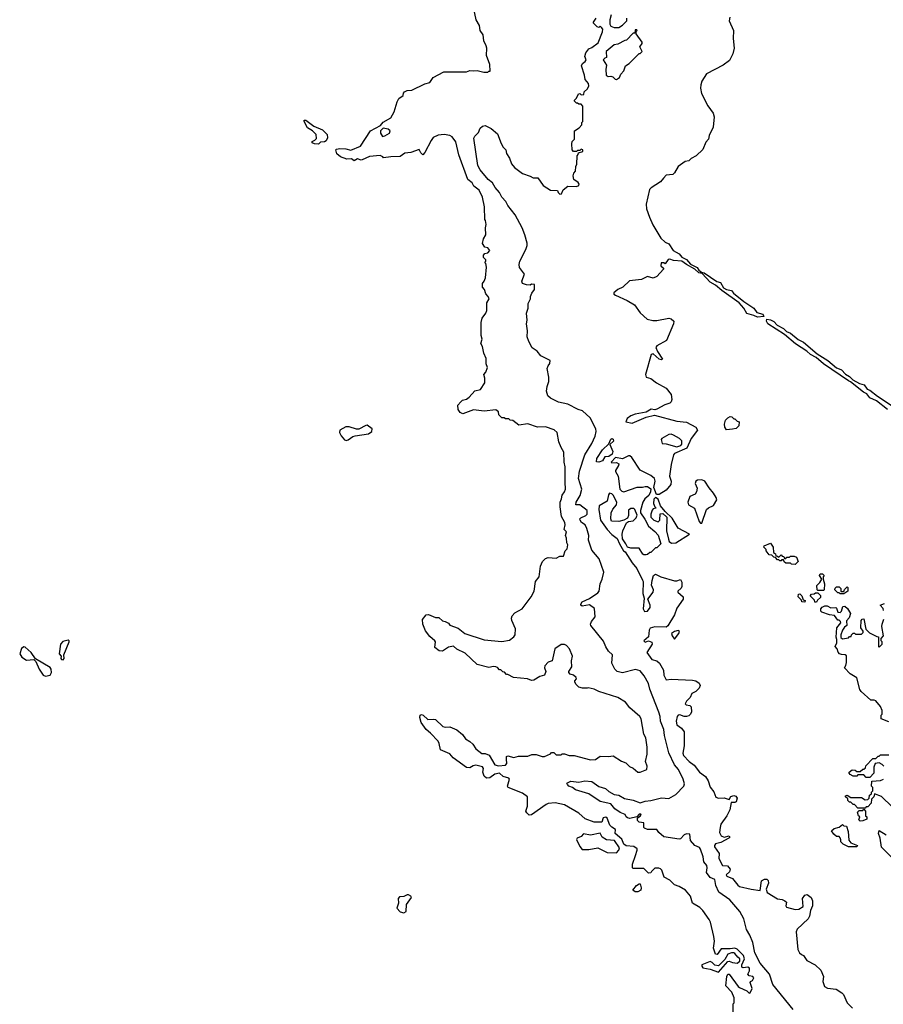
# Model space of a CAD drawing. Extents: x 1861455 to 2058065, y 200073 to 437907.
# Tile 214 of 256: x 1880879 to 1888179, y 323241 to 331565. Entities that reach past the tile are written whole.
import ezdxf

# ---------------------------------------------------------------- set-up
doc = ezdxf.new("R2010")
doc.units = 0

msp = doc.modelspace()

# ---------------------------------------------------------------- linework, layer by layer
at = {"layer": '0CON05XD'}
for points in [[(1884853, 325157), (1884825, 325152.5), (1884805, 325171.2), (1884794.6, 325204.6), (1884798.9, 325235), (1884789.9, 325249.9), (1884735, 325261.7), (1884712.8, 325257.2), (1884685, 325240.6), (1884655, 325244.3), (1884543.8, 325323.8), (1884515, 325359.4), (1884435, 325393.3), (1884426, 325445), (1884416.2, 325465), (1884352.7, 325532.7), (1884315, 325563.8), (1884274, 325625), (1884262, 325665), (1884264.1, 325685.9), (1884275, 325690), (1884290, 325685), (1884327.6, 325647.6), (1884375, 325652.9), (1884395, 325648.6), (1884455, 325589.5), (1884475.5, 325584.5), (1884515, 325587.1), (1884575, 325562.9), (1884622.9, 325522.9), (1884647.5, 325485), (1884683.6, 325463.6), (1884709.3, 325439.3), (1884735, 325400), (1884785, 325362.5), (1884815, 325362.5), (1884846.4, 325346.4), (1884895.7, 325265), (1884925, 325258.1), (1884985, 325263.1), (1884995.8, 325275.8), (1884994.2, 325315), (1884994, 325336), (1885005, 325342.5), (1885055, 325327.5), (1885095, 325340), (1885175, 325340), (1885208.3, 325351.7), (1885245, 325353.3), (1885295, 325337.5), (1885315, 325337.5), (1885365, 325360), (1885375, 325370), (1885395, 325370), (1885415, 325350), (1885455, 325350), (1885465, 325360), (1885485, 325360), (1885523.6, 325343.6), (1885565, 325343.3), (1885705, 325306.7), (1885745, 325311.2), (1885785, 325340), (1885855, 325336.7), (1885895, 325342.5), (1885965, 325296.7), (1886003.6, 325283.6), (1886035, 325252.5), (1886065, 325237.5), (1886105, 325202.5), (1886125, 325202.5), (1886180, 325225), (1886182.5, 325255), (1886170, 325295), (1886183, 325357), (1886183.3, 325415), (1886173, 325493), (1886153.8, 325525), (1886132.5, 325655), (1886122.5, 325675), (1886037, 325747), (1886000, 325795), (1885933.9, 325833.9), (1885775, 325886.7), (1885735, 325906.7), (1885685, 325917.5), (1885675, 325912.5), (1885637, 325913), (1885605, 325922.5), (1885582.5, 325945), (1885572.5, 325965), (1885573, 325977), (1885587, 325993), (1885583, 326003), (1885560, 326025), (1885533, 326033), (1885520, 326045), (1885520, 326055), (1885547.5, 326095), (1885542.5, 326145), (1885552.5, 326185), (1885527.5, 326245), (1885502.5, 326275), (1885485, 326283.3), (1885455, 326282.5), (1885402.5, 326245), (1885380, 326145), (1885345, 326132.5), (1885318.3, 326101.7), (1885316.2, 326085), (1885326.2, 326053.8), (1885316.4, 326023.6), (1885275, 326013.3), (1885225, 325982.5), (1885205, 325977.5), (1885171.7, 325991.7), (1885053.6, 326003.6), (1885005, 326030), (1884995, 326030), (1884978.3, 326048.3), (1884961.7, 326051.7), (1884945, 326070), (1884935, 326070), (1884918.3, 326088.3), (1884905, 326093.3), (1884885, 326096.2), (1884845, 326087.5), (1884745, 326113.8), (1884645, 326208.8), (1884575, 326243.3), (1884545, 326268.8), (1884505, 326261.2), (1884452.3, 326227.7), (1884425, 326230), (1884388.3, 326258.3), (1884392.5, 326305), (1884387.5, 326315), (1884345, 326350), (1884309.3, 326399.3), (1884287.5, 326455), (1884283.3, 326495), (1884315, 326533.3), (1884335, 326536.7), (1884395, 326512.5), (1884421.7, 326511.7), (1884453.9, 326483.9), (1884476.4, 326476.4), (1884503, 326463), (1884515, 326447.5), (1884585, 326420), (1884642.5, 326375), (1884805, 326322), (1884955, 326308.8), (1885019.5, 326320.5), (1885055, 326347.5), (1885066.7, 326365), (1885070, 326415), (1885038.8, 326485), (1885036.7, 326505), (1885043.3, 326525), (1885065, 326550), (1885127.5, 326585), (1885202.5, 326685), (1885227.5, 326735), (1885240, 326815), (1885271.2, 326855), (1885282.5, 326945), (1885298.8, 326985), (1885325, 327010), (1885345, 327018.8), (1885415, 327013.8), (1885445, 327030), (1885475, 327030), (1885490, 327075), (1885507, 327093), (1885512.5, 327125), (1885503, 327143), (1885501.7, 327181.7), (1885492.5, 327205), (1885500, 327235), (1885482.5, 327255), (1885490, 327295), (1885487.5, 327315), (1885458.8, 327365), (1885446.4, 327446.4), (1885446.7, 327485), (1885460, 327515), (1885463.3, 327545), (1885485, 327572.5), (1885493.3, 327595), (1885491.2, 327655), (1885491.2, 327785), (1885481.2, 327825), (1885479.3, 327909.3), (1885455, 327947.5), (1885436, 327995), (1885423.3, 328075), (1885398.3, 328098.3), (1885325, 328123.3), (1885255, 328120), (1885175, 328148.8), (1885098.3, 328138.3), (1885047, 328177), (1885025, 328180), (1885015, 328190), (1884985, 328190), (1884975, 328200), (1884955, 328200), (1884930, 328225), (1884925, 328250), (1884905, 328266.7), (1884805, 328256.2), (1884714.1, 328265.9), (1884625, 328232.5), (1884603.6, 328243.6), (1884585, 328270), (1884583, 328307), (1884607.5, 328335), (1884622.3, 328347.7), (1884655, 328356.7), (1884677.3, 328372.7), (1884725, 328426.2), (1884775, 328438.8), (1884810, 328495), (1884810, 328535), (1884802.5, 328565), (1884820, 328585), (1884832.5, 328625), (1884822.5, 328655), (1884821.7, 328701.7), (1884802.5, 328745), (1884791.7, 328801.7), (1884778.3, 328828.3), (1884787.5, 328865), (1884780, 328895), (1884780, 329005), (1884788.3, 329041.7), (1884820, 329085), (1884826.4, 329106.4), (1884827.5, 329172.5), (1884847.5, 329205), (1884840, 329225), (1884818.3, 329248.3), (1884807.5, 329285), (1884790, 329305), (1884790, 329335), (1884806.4, 329353.6), (1884816.1, 329383.9), (1884823.6, 329473.6), (1884820, 329505), (1884810, 329515), (1884820, 329525), (1884820, 329535), (1884800, 329555), (1884800, 329575), (1884811.7, 329588.3), (1884836.4, 329593.6), (1884852.5, 329615), (1884837, 329637), (1884811.7, 329641.7), (1884792.5, 329672.5), (1884798.3, 329711.7), (1884820, 329745), (1884817.5, 329805), (1884822.5, 329835), (1884817, 329867), (1884810, 329875), (1884807, 329983), (1884790, 330065), (1884762.5, 330125), (1884718.3, 330158.3), (1884702.5, 330185), (1884667.5, 330215), (1884591.2, 330421.2), (1884565, 330532.5), (1884533.3, 330575), (1884515, 330586), (1884465.7, 330595.7), (1884415, 330589.4), (1884375, 330570), (1884356, 330545), (1884305, 330442.5), (1884287, 330423), (1884269.3, 330439.3), (1884255, 330467.5), (1884185, 330443.3), (1884135, 330437.5), (1884095, 330407.5), (1884016.1, 330406.1), (1883955, 330397.5), (1883947.5, 330405), (1883925, 330416), (1883835, 330407.5), (1883775, 330380), (1883765, 330377.5), (1883735, 330390), (1883705, 330372.5), (1883685, 330387.5), (1883643, 330387), (1883590, 330405), (1883560, 330430), (1883551.2, 330465), (1883558.3, 330471.7), (1883585, 330475.6), (1883635, 330474), (1883677.3, 330462.7), (1883760, 330495), (1883843.6, 330626.4), (1883928.3, 330671.7), (1883952.7, 330697.3), (1884016.7, 330735), (1884043.8, 330785), (1884069.3, 330870.7), (1884085, 330897.5), (1884120, 330925), (1884122.5, 330945), (1884132.5, 330955), (1884155, 330966.2), (1884195, 330970), (1884305, 331024), (1884346.1, 331033.9), (1884375, 331077.5), (1884465, 331123.3), (1884655, 331123.3), (1884685, 331136.7), (1884715, 331132.5), (1884745, 331136.7), (1884801.7, 331121.7), (1884835, 331120), (1884845, 331130), (1884855, 331130), (1884852.5, 331185), (1884823.6, 331263.6), (1884827.5, 331325), (1884822.5, 331345), (1884802.5, 331385), (1884796.4, 331436.4), (1884772.5, 331475), (1884766.7, 331515), (1884738.8, 331565), (1884713.6, 331683.6)], [(1886281.5, 325711.5), (1886205.7, 325905), (1886194.2, 325954.2), (1886158.6, 326018.6), (1886125, 326060), (1886085, 326072.5), (1885975, 326044.5), (1885930, 326055), (1885909.2, 326075), (1885885.8, 326125), (1885889.2, 326195), (1885855, 326226.7), (1885833.2, 326263.2), (1885815, 326311.2), (1885706, 326445), (1885703.9, 326456.1), (1885712.5, 326477.5), (1885743, 326517), (1885736.7, 326586.7), (1885695, 326618.8), (1885635, 326607.5), (1885623.3, 326615), (1885622.5, 326625), (1885635, 326642.5), (1885695, 326672.5), (1885765, 326720), (1885776, 326735), (1885785.8, 326795), (1885804, 326835), (1885816, 326895), (1885777.1, 327007.1), (1885715, 327080), (1885687.5, 327165), (1885690, 327205), (1885674.3, 327265), (1885660, 327295), (1885629.2, 327315), (1885615.8, 327335), (1885614.4, 327345.6), (1885623.3, 327355), (1885665, 327373.6), (1885675, 327384.4), (1885674.7, 327414.7), (1885615, 327463.3), (1885580, 327465), (1885584, 327485), (1885617.4, 327542.6), (1885630, 327595), (1885603.8, 327685), (1885610.9, 327749.1), (1885656.9, 327885), (1885715, 327982), (1885742.5, 328045), (1885752, 328085), (1885750, 328105), (1885700.5, 328200.5), (1885637.3, 328257.3), (1885599.3, 328269.3), (1885513.9, 328313.9), (1885432.7, 328332.7), (1885365, 328366.7), (1885342.5, 328385), (1885332.5, 328425), (1885337.5, 328465), (1885352.5, 328505), (1885351.7, 328541.7), (1885337.5, 328615), (1885345, 328640), (1885361.7, 328658.3), (1885362.5, 328685), (1885285, 328722.5), (1885253, 328763), (1885210.7, 328790.7), (1885182.5, 328845), (1885170, 328885), (1885172.5, 328935), (1885162.5, 328995), (1885167.5, 329025), (1885163, 329083), (1885177.5, 329125), (1885177.5, 329165), (1885197.5, 329205), (1885197.5, 329225), (1885208.3, 329251.7), (1885230, 329285), (1885230, 329325), (1885205, 329330), (1885195, 329320), (1885163, 329323), (1885130, 329335), (1885122.5, 329355), (1885147.5, 329415), (1885105, 329470), (1885100, 329495), (1885106.7, 329525), (1885157.7, 329622.3), (1885168.8, 329655), (1885170, 329675), (1885148.9, 329745), (1885125.6, 329805), (1885066.6, 329916.6), (1885005, 329993.8), (1884988.6, 330028.6), (1884955, 330065.7), (1884935.3, 330105.3), (1884898.2, 330145), (1884874.6, 330184.6), (1884838.5, 330215), (1884772.5, 330295), (1884752.3, 330332.3), (1884717, 330563), (1884725, 330580), (1884757.5, 330612.5), (1884770.7, 330649.3), (1884790, 330665), (1884815, 330670), (1884865, 330646.2), (1884918.8, 330598.8), (1884948.3, 330518.3), (1884965, 330487.5), (1884987.5, 330465), (1884993.3, 330435), (1885018.8, 330395), (1885035, 330347.5), (1885062.5, 330315), (1885130, 330265), (1885195, 330242.5), (1885218.3, 330228.3), (1885258.3, 330228.3), (1885305, 330162.5), (1885365, 330122.5), (1885425, 330120), (1885430, 330105), (1885445, 330090), (1885458.3, 330091.7), (1885473.6, 330126.4), (1885513, 330157), (1885585, 330153.8), (1885605, 330162.5), (1885607.5, 330175), (1885599.3, 330189.3), (1885562.5, 330215), (1885557.5, 330245), (1885563, 330267), (1885577.5, 330285), (1885580, 330325), (1885587.5, 330345), (1885590, 330415), (1885600, 330425), (1885601.7, 330438.3), (1885638.3, 330451.7), (1885640, 330465), (1885625, 330470), (1885615, 330460), (1885595, 330460), (1885585, 330450), (1885561.7, 330451.7), (1885550, 330465), (1885547.5, 330515), (1885550, 330535), (1885570, 330555), (1885570, 330625), (1885609.3, 330650.7), (1885630, 330675), (1885630, 330695), (1885640, 330705), (1885640, 330835), (1885625, 330850), (1885605, 330850), (1885595, 330860), (1885585, 330860), (1885570, 330875), (1885570, 330885), (1885587, 330903), (1885601.7, 330938.3), (1885615, 330940), (1885625, 330930), (1885648.3, 330931.7), (1885650, 330955), (1885679.3, 330980.7), (1885690, 331005), (1885686.1, 331026.1), (1885658.3, 331058.3), (1885653.3, 331095), (1885627.5, 331175), (1885636.7, 331193.3), (1885659.5, 331210.5), (1885667.5, 331225), (1885657.5, 331255), (1885663.3, 331285), (1885690.7, 331319.3), (1885715, 331330), (1885769.3, 331370.7), (1885806.4, 331463.6), (1885807.5, 331485), (1885798.3, 331498.3), (1885785, 331510), (1885775, 331500), (1885760, 331505), (1885730, 331535), (1885730, 331545), (1885753, 331577)], [(1886882.5, 331585), (1886876.7, 331555), (1886913.8, 331475), (1886910, 331405), (1886920, 331325), (1886906.2, 331275), (1886879.5, 331220.5), (1886825, 331181.2), (1886685, 331107.5), (1886644, 331045), (1886636, 331015), (1886632.9, 330985), (1886642.4, 330942.4), (1886697.3, 330837.3), (1886740, 330775), (1886750, 330745), (1886742.3, 330657.7), (1886706.7, 330586.7), (1886701.2, 330555), (1886679.4, 330530.6), (1886655, 330467.5), (1886596.1, 330413.9), (1886555, 330392.5), (1886535, 330372.5), (1886505, 330367.5), (1886446.1, 330323.9), (1886415, 330270), (1886400, 330255), (1886345, 330250), (1886320, 330225), (1886296.4, 330193.6), (1886216.4, 330143.6), (1886201.7, 330128.3), (1886174.3, 330005), (1886178, 329965), (1886204, 329895), (1886231.7, 329831.7), (1886298.3, 329718.3), (1886335, 329685.6), (1886365, 329670.6), (1886402.7, 329612.7), (1886455, 329585.6), (1886476.6, 329556.6), (1886515, 329537.5), (1886548.5, 329498.5), (1886605, 329469.2), (1886618.6, 329448.6), (1886641.7, 329431.7), (1886665, 329423.8), (1886772.5, 329352.5), (1886802.9, 329342.9), (1886829.4, 329299.4), (1886854.4, 329284.4), (1886895, 329275.7), (1886913.4, 329253.4), (1887001.5, 329181.5), (1887085, 329127.5), (1887110.1, 329090.1), (1887160.5, 329075), (1887169.4, 329055), (1887115, 329051.4), (1887085, 329065.7), (1887025, 329081.2), (1887001.4, 329125), (1886961.1, 329171.1), (1886814.4, 329275), (1886760.7, 329320.7), (1886715.8, 329345), (1886648.3, 329418.3), (1886620, 329425), (1886587, 329457), (1886514.6, 329494.6), (1886475, 329524.3), (1886405, 329528.8), (1886375, 329540), (1886361.7, 329538.3), (1886335, 329500), (1886325, 329510), (1886301.7, 329508.3), (1886300, 329485), (1886320, 329465), (1886320, 329455), (1886265, 329393.3), (1886235, 329380), (1886185, 329393.3), (1886135, 329367.5), (1886035, 329357.5), (1885977.5, 329305), (1885935, 329283.8), (1885902.5, 329255), (1885902.5, 329245), (1885916.4, 329236.4), (1886015, 329191.2), (1886075, 329153.8), (1886125, 329086.7), (1886183.9, 329033.9), (1886230.7, 329020.7), (1886265, 329020.8), (1886365, 329042.9), (1886385, 329037.5), (1886408, 329015), (1886406, 328995), (1886345.8, 328854.2), (1886265, 328808), (1886256.2, 328795), (1886270, 328760), (1886312.5, 328695), (1886305, 328690), (1886285, 328693.8), (1886235, 328740), (1886217.5, 328735), (1886170, 328565), (1886175, 328543.3), (1886215, 328532.5), (1886262.5, 328495), (1886345, 328448.8), (1886385.6, 328395.6), (1886391.4, 328355), (1886385.6, 328335), (1886375, 328324.4), (1886331.1, 328308.9), (1886265, 328272), (1886247.5, 328267.5), (1886218.3, 328271.7), (1886175, 328247.5), (1886080.7, 328229.3), (1886045, 328216.7), (1886015, 328192.5), (1886003.3, 328165), (1886055.6, 328154.4), (1886175, 328203.8), (1886245, 328221.2), (1886435, 328172.2), (1886515, 328162.9), (1886595, 328120), (1886609.2, 328095), (1886556.3, 328023.7), (1886517.5, 327942.5), (1886415, 327896.9), (1886406, 327885), (1886385.6, 327804.4), (1886372.2, 327705), (1886385.5, 327665), (1886382.1, 327635), (1886345, 327587.3), (1886285, 327550), (1886262, 327552), (1886240.7, 327610.7), (1886250.9, 327665), (1886246.2, 327685), (1886215, 327712.5), (1886125, 327756.2), (1886054.2, 327864.2), (1886037.7, 327877.7), (1886025, 327878.8), (1885975, 327851.2), (1885915, 327863.3), (1885877.5, 327825), (1885885, 327820), (1885925, 327820.8), (1885945, 327810), (1885942, 327795), (1885916, 327755), (1885916, 327745), (1885938.8, 327705), (1885952, 327595), (1885967.9, 327577.9), (1885985, 327574.2), (1886098.3, 327611.7), (1886145, 327612.5), (1886165, 327620), (1886185, 327617.5), (1886215, 327600), (1886212.5, 327575), (1886196.1, 327543.9), (1886163.3, 327515), (1886147.5, 327485), (1886127.5, 327415), (1886127.5, 327395), (1886163.6, 327343.6), (1886193.6, 327283.6), (1886249.3, 327239.3), (1886277, 327207), (1886297.5, 327135), (1886265, 327100), (1886255, 327100), (1886215, 327060), (1886205, 327060), (1886187, 327043), (1886175, 327040), (1886155, 327040), (1886147, 327047), (1886115, 327096.7), (1886045, 327096.7), (1886017.5, 327105), (1886003.3, 327135), (1885973.3, 327175), (1885971.2, 327215), (1885978, 327245), (1886009.7, 327310.3), (1886025, 327322.5), (1886065, 327328), (1886091.2, 327355), (1886097.5, 327375), (1886080, 327425), (1886071.7, 327431.7), (1886045, 327432.5), (1886025, 327420), (1886024.2, 327374.2), (1886018.1, 327351.9), (1885985, 327333.8), (1885945, 327323.3), (1885882.5, 327325), (1885876.1, 327346.1), (1885880, 327395), (1885891.8, 327428.2), (1885923.1, 327465), (1885927.5, 327485), (1885896.2, 327545), (1885885, 327556), (1885865, 327561.2), (1885855, 327547.5), (1885844.2, 327495.8), (1885776, 327454), (1885774.2, 327425), (1885789.2, 327335), (1885845, 327254), (1885885, 327214), (1885930.5, 327180.5), (1885948.8, 327135), (1885983.8, 327075), (1885995.8, 327065.8), (1886055, 326973.3), (1886095.7, 326925.7), (1886145, 326827.5), (1886150, 326815), (1886147.5, 326715), (1886157.5, 326675), (1886150, 326585), (1886160.7, 326560.7), (1886186.1, 326563.9), (1886207.5, 326595), (1886207.5, 326615), (1886187.5, 326665), (1886234.2, 326725), (1886236.7, 326745), (1886218.8, 326785), (1886226.2, 326823.8), (1886237.5, 326865), (1886255, 326877.5), (1886300, 326855), (1886415, 326821.2), (1886435, 326820), (1886465, 326832.5), (1886475, 326810), (1886477.1, 326772.9), (1886471.2, 326758.8), (1886442.5, 326735), (1886442.5, 326725), (1886487.5, 326685), (1886488.8, 326665), (1886435, 326590), (1886415.6, 326535), (1886358.8, 326441.2), (1886345, 326430), (1886248.3, 326431.7), (1886209.3, 326420.7), (1886200, 326405), (1886193.6, 326346.4), (1886153.8, 326315), (1886165, 326302.5), (1886195, 326313.8), (1886223.6, 326303.6), (1886226.2, 326285), (1886180, 326215), (1886223.3, 326155), (1886265, 326144.3), (1886288, 326125), (1886321.2, 326065), (1886324.5, 326024.5), (1886342.5, 325985), (1886385, 325988.6), (1886565, 325982.5), (1886595, 325976), (1886622, 325955), (1886632, 325935), (1886624, 325915), (1886595, 325886.7), (1886560, 325870), (1886545.8, 325834.2), (1886516.1, 325803.9), (1886505, 325780), (1886513, 325773), (1886545, 325767.5), (1886556, 325756), (1886558.8, 325715), (1886548.8, 325695), (1886535, 325680), (1886515, 325673.3), (1886495, 325673.3), (1886458.3, 325688.3), (1886445, 325686.7), (1886436.7, 325675), (1886428.8, 325635), (1886435, 325602.5), (1886472.5, 325575), (1886496.2, 325545), (1886495.9, 325425.9), (1886486, 325365), (1886490, 325345), (1886538, 325295), (1886581.7, 325261.7), (1886626.7, 325205), (1886675, 325166.7), (1886699.7, 325129.7), (1886715, 325077.5), (1886746.1, 325036.1), (1886762.7, 324992.7), (1886785, 324984.3), (1886835, 324988), (1886875, 324972.5), (1886890.9, 324999.1), (1886915, 325007.3), (1886932.2, 325002.2), (1886943.5, 324985), (1886935, 324953.8), (1886925, 324947.5), (1886893.3, 324946.7), (1886882.5, 324885), (1886856.7, 324835), (1886807.1, 324765), (1886799.4, 324735), (1886795.6, 324694.4), (1886808.9, 324665), (1886835, 324655.5), (1886875, 324666.9), (1886881.4, 324655), (1886874, 324645), (1886805, 324610), (1886761.9, 324598.1), (1886751.9, 324585), (1886752.9, 324572.9), (1886792.9, 324515), (1886790, 324475), (1886820.6, 324415), (1886862.7, 324412.7), (1886884.6, 324385), (1886878.7, 324361.3), (1886852, 324335), (1886856.2, 324325), (1886904.6, 324304.6), (1886949.1, 324249.1), (1886965, 324237.5), (1887063.6, 324213.6), (1887137, 324203), (1887150, 324285), (1887175, 324300), (1887195, 324298.8), (1887205, 324287.5), (1887208.8, 324265), (1887190, 324215), (1887197, 324187), (1887285, 324132.5), (1887325, 324127.5), (1887347.3, 324117.3), (1887360, 324105), (1887356.7, 324075), (1887361.7, 324061.7), (1887435, 324043.3), (1887465, 324046.2), (1887500.7, 324069.3), (1887496.7, 324135), (1887515, 324162.5), (1887535, 324170), (1887570, 324145), (1887581.2, 324115), (1887580, 324075), (1887564, 324035), (1887555, 323987.5), (1887543.3, 323965), (1887452.3, 323877.7), (1887443.3, 323855), (1887455.7, 323705.7), (1887470, 323675), (1887487.5, 323662.5)], [(1885880, 331605), (1885867.5, 331565), (1885868.3, 331528.3), (1885875, 331510), (1885905, 331500), (1885945, 331500), (1885975, 331517.5), (1886010, 331555), (1886011.7, 331578.3)], [(1885925, 331060), (1885950, 331075), (1885960, 331105), (1885986.7, 331133.3), (1886000, 331175), (1886030, 331195), (1886115, 331280), (1886125, 331280), (1886140, 331295), (1886122.5, 331335), (1886140, 331365), (1886140, 331375), (1886090, 331445), (1886090, 331465), (1886100, 331475), (1886095, 331480), (1886081.7, 331478.3), (1886078.3, 331451.7), (1886065, 331450), (1886008.3, 331391.7), (1885995, 331390), (1885935, 331357.5), (1885905, 331352.5), (1885837.5, 331295), (1885840, 331245), (1885825, 331240), (1885812.5, 331225), (1885839.3, 331179.3), (1885833.3, 331145), (1885836.7, 331096.7), (1885853.6, 331083.6), (1885876.7, 331086.7), (1885891.7, 331081.7), (1885911.7, 331061.7), (1885925, 331060)], [(1883405, 330513.3), (1883370, 330515), (1883350, 330525), (1883352.5, 330535), (1883374.1, 330545.9), (1883388, 330562), (1883386.2, 330595), (1883354.1, 330624.1), (1883310.5, 330650.5), (1883283.3, 330705), (1883283, 330717), (1883297.5, 330715), (1883365.6, 330665.6), (1883438.6, 330635), (1883478.2, 330595), (1883480.6, 330565), (1883469.6, 330540.4), (1883455, 330531.8), (1883421.2, 330528.8), (1883405, 330513.3)], [(1883945, 330577.5), (1883965, 330582), (1884005.4, 330604.6), (1884010, 330625), (1883995, 330639.2), (1883952.5, 330647.5), (1883930, 330625), (1883930, 330605), (1883945, 330577.5)], [(1888215, 328269.3), (1888121.7, 328341.7), (1888065, 328369.1), (1888041.1, 328401.1), (1888013.3, 328415), (1887903, 328503), (1887885, 328511.3), (1887672.9, 328655), (1887610.6, 328710.6), (1887563.6, 328735), (1887533.6, 328763.6), (1887438.1, 328825), (1887343, 328903), (1887203.8, 328993.8), (1887192.5, 329017.5), (1887195, 329032.5), (1887225, 329028.7), (1887255, 329014.6), (1887282.7, 328982.8), (1887336.2, 328955), (1887359.7, 328929.7), (1887395, 328914.5), (1887460.9, 328860.9), (1887505, 328840), (1887620.6, 328740.6), (1887710, 328685), (1887782.6, 328622.6), (1887805, 328613.1), (1887825.3, 328605), (1887858.8, 328568.8), (1887895, 328547.5), (1887920.7, 328520.8), (1887979.5, 328489.5), (1888018, 328478), (1888041.9, 328441.9), (1888065, 328433.6), (1888131, 328381), (1888245, 328306.6)], [(1886855, 328097.5), (1886840.7, 328120.7), (1886837.5, 328145), (1886845, 328180), (1886865, 328200), (1886885, 328210), (1886898.3, 328208.3), (1886915, 328190), (1886925, 328190), (1886945, 328170), (1886960, 328165), (1886958.3, 328131.7), (1886935, 328110), (1886905, 328102.5), (1886855, 328097.5)], [(1883638.8, 328008.8), (1883655, 328012.2), (1883695, 328041.2), (1883715, 328048.2), (1883826.2, 328065), (1883854.2, 328085), (1883858.8, 328105), (1883815, 328135.8), (1883804.4, 328135.6), (1883745, 328102), (1883725, 328102.5), (1883664.2, 328124.2), (1883635, 328124.2), (1883586.2, 328095), (1883582, 328075), (1883595, 328046.7), (1883625, 328013.8), (1883638.8, 328008.8)], [(1886435, 327953.9), (1886467.7, 327965), (1886475, 327976.7), (1886475.4, 328005.4), (1886455.5, 328025.5), (1886405, 328052), (1886385, 328060), (1886365, 328058.8), (1886307.5, 328025), (1886301.2, 328015), (1886311.2, 327981.2), (1886345, 327978.1), (1886435, 327953.9)], [(1885775, 327824.2), (1885755, 327827.5), (1885758.6, 327855), (1885805, 327928), (1885859.3, 327980.7), (1885875, 328018.8), (1885885, 328023.8), (1885895, 328018.8), (1885898.3, 328001.7), (1885867.5, 327975), (1885894, 327915), (1885888.1, 327891.9), (1885858.3, 327871.7), (1885825, 327870), (1885805, 327836), (1885775, 327824.2)], [(1886635, 327307.5), (1886645, 327310), (1886685.4, 327424.6), (1886701.8, 327438.2), (1886745, 327456.9), (1886772.9, 327505), (1886767.5, 327525), (1886743.7, 327563.7), (1886706.7, 327606.7), (1886670.6, 327665), (1886645, 327675.6), (1886608.8, 327671.2), (1886595, 327662.5), (1886588.8, 327645), (1886606, 327605), (1886601.4, 327575), (1886589.2, 327555), (1886545, 327534.2), (1886525.6, 327485), (1886531.4, 327465), (1886583.8, 327435), (1886624.1, 327324.1), (1886635, 327307.5)], [(1886388.3, 327138.3), (1886425, 327143.3), (1886540, 327215), (1886445, 327267.5), (1886395, 327350), (1886336.2, 327406.2), (1886296.6, 327456.6), (1886275, 327512), (1886255, 327526.7), (1886238.6, 327511.4), (1886236, 327476), (1886247.5, 327447.5), (1886260, 327435), (1886235, 327430), (1886225, 327420), (1886213.3, 327385), (1886215, 327360), (1886240, 327335), (1886275, 327320), (1886290, 327335), (1886291.7, 327388.3), (1886315, 327390), (1886348.3, 327358.3), (1886347.5, 327245), (1886363, 327173), (1886370, 327155), (1886388.3, 327138.3)], [(1887435, 326960), (1887403, 326963), (1887395, 326970), (1887355, 326970), (1887341.7, 326981.7), (1887335, 327000), (1887320, 327000), (1887318.3, 326991.7), (1887305, 326990), (1887295, 327000), (1887285, 327000), (1887268.3, 327018.3), (1887255, 327020), (1887238.3, 327038.3), (1887215, 327040), (1887190, 327075), (1887190, 327085), (1887170, 327105), (1887171.7, 327118.3), (1887225, 327140), (1887247.5, 327105), (1887251.7, 327061.7), (1887268.3, 327048.3), (1887271.7, 327031.7), (1887285, 327030), (1887295, 327020), (1887315, 327040), (1887325, 327030), (1887338.3, 327028.3), (1887345, 327010), (1887355, 327010), (1887365, 327020), (1887385, 327020), (1887395, 327030), (1887425, 327030), (1887445, 327020), (1887460, 326985), (1887435, 326960)], [(1887675, 326740), (1887625, 326740), (1887620, 326745), (1887618.3, 326781.7), (1887644.1, 326805.9), (1887660, 326835), (1887640, 326865), (1887645, 326880), (1887665, 326880), (1887680, 326865), (1887670, 326855), (1887670, 326835), (1887682.5, 326795), (1887680, 326745), (1887675, 326740)], [(1887515, 326640), (1887490, 326645), (1887488.3, 326658.3), (1887460, 326685), (1887461.7, 326708.3), (1887475, 326710), (1887490, 326695), (1887501.7, 326661.7), (1887520, 326655), (1887515, 326640)], [(1887615, 326640), (1887601.7, 326641.7), (1887598.3, 326658.3), (1887560, 326695), (1887571.7, 326708.3), (1887595, 326710), (1887605, 326720), (1887625, 326720), (1887648.3, 326698.3), (1887648.3, 326681.7), (1887621.7, 326658.3), (1887615, 326640)], [(1887845, 326710), (1887815, 326710), (1887805, 326720), (1887795, 326720), (1887770, 326745), (1887771.7, 326758.3), (1887785, 326770), (1887805, 326770), (1887820, 326755), (1887821.7, 326731.7), (1887845, 326730), (1887851.7, 326748.3), (1887875, 326770), (1887880, 326765), (1887880, 326735), (1887845, 326710)], [(1888181.7, 326571.7), (1888178.3, 326588.3), (1888152.5, 326615), (1888189.3, 326629.3)], [(1888225, 325630), (1888160, 325655), (1888160, 325685), (1888170, 325695), (1888170, 325725), (1888155, 325760), (1888116.4, 325806.4), (1888103, 325813), (1888075, 325813.3), (1887992.5, 325885), (1887982, 325902), (1887955, 326000), (1887900, 326035), (1887850, 326085), (1887862.5, 326105), (1887868.3, 326131.7), (1887867, 326187), (1887857, 326197), (1887825, 326197.5), (1887810, 326205), (1887798.3, 326218.3), (1887790, 326245), (1887772.5, 326265), (1887787, 326297), (1887787.5, 326325), (1887780, 326345), (1887787.5, 326425), (1887820, 326465), (1887818.3, 326478.3), (1887805, 326490), (1887795, 326490), (1887767, 326527), (1887725, 326532.5), (1887660, 326555), (1887652.5, 326565), (1887650, 326585), (1887661.7, 326598.3), (1887685, 326610), (1887705, 326610), (1887735, 326592.5), (1887777, 326597), (1887785, 326590), (1887795, 326557.5), (1887815, 326553.8), (1887825.7, 326564.3), (1887837, 326603), (1887855, 326607.5), (1887876.4, 326586.4), (1887902.5, 326545), (1887890.7, 326509.3), (1887868.3, 326481.7), (1887870, 326445), (1887850, 326430), (1887833.3, 326405), (1887820, 326365), (1887821.7, 326341.7), (1887835, 326330), (1887885, 326340), (1887895, 326350), (1887908.3, 326351.7), (1887910, 326365), (1887925, 326380), (1887935, 326380), (1887945, 326370), (1887995, 326370), (1888010, 326385), (1888010, 326395), (1887990, 326425), (1887992.5, 326485), (1888001.7, 326498.3), (1888015, 326500), (1888031.7, 326411.7), (1888063, 326383), (1888125, 326350), (1888138.3, 326348.3), (1888140, 326265), (1888145, 326260), (1888170, 326285), (1888170, 326305), (1888160, 326315), (1888160, 326335), (1888180, 326355), (1888167.5, 326435), (1888170, 326455), (1888183, 326497)], [(1886415, 326326.7), (1886451.2, 326375), (1886456.7, 326396.7), (1886445, 326400), (1886415, 326393.8), (1886390, 326375), (1886394.2, 326355), (1886415, 326326.7)], [(1881245, 326153.3), (1881255.8, 326164.2), (1881252.5, 326195), (1881296.2, 326305), (1881297.5, 326315), (1881289.3, 326319.3), (1881242.3, 326307.7), (1881224, 326285), (1881213.3, 326205), (1881230, 326185), (1881227.5, 326165), (1881233.3, 326155), (1881245, 326153.3)], [(1881096.1, 326016.1), (1881135, 326024.2), (1881148.6, 326045), (1881144.3, 326075), (1881135, 326089.2), (1881011.7, 326161.7), (1880975.9, 326215.9), (1880925, 326260), (1880912.5, 326262.5), (1880895, 326250), (1880878.8, 326205), (1880896.7, 326175), (1880935, 326150), (1880997.5, 326157.5), (1881015, 326140), (1881043.9, 326073.9), (1881076.7, 326025), (1881096.1, 326016.1)], [(1887418.3, 323198.3), (1887245, 323410), (1887218, 323495), (1887139.5, 323589.5), (1887093.8, 323675), (1887076, 323765), (1887052, 323825), (1887024.1, 323874.1), (1887000, 323965), (1886966.7, 324025), (1886881.2, 324125), (1886789.8, 324189.8), (1886764.3, 324245), (1886755.5, 324295), (1886735.8, 324304.2), (1886715, 324313.3), (1886685.5, 324355), (1886690, 324395), (1886686.2, 324415), (1886662.9, 324445), (1886656.6, 324486.6), (1886635, 324552.5), (1886625.8, 324565.8), (1886586.7, 324585), (1886550, 324625), (1886545, 324680), (1886515, 324682.5), (1886496.4, 324673.6), (1886465, 324640), (1886455, 324637.5), (1886325, 324658), (1886282.5, 324695), (1886265, 324718.8), (1886185, 324719.5), (1886159.5, 324729.5), (1886154.4, 324735), (1886154.2, 324774.2), (1886115, 324781.1), (1886102, 324795), (1886102.5, 324817.5), (1886125, 324831.2), (1886133.3, 324845), (1886129.2, 324849.2), (1886115, 324848), (1886095, 324827.5), (1886037.7, 324812.3), (1886017, 324817), (1886006.2, 324825), (1885998, 324845), (1885955, 324863.3), (1885911.2, 324895), (1885875, 324936.9), (1885785, 324956), (1885689.7, 325019.7), (1885577.5, 325055), (1885552.9, 325072.9), (1885520, 325085), (1885508.3, 325098.3), (1885505, 325110), (1885537, 325127), (1885605, 325120), (1885655, 325129.4), (1885715, 325124.3), (1885775, 325083.8), (1885831.2, 325065), (1885859.1, 325039.1), (1885905, 325014.2), (1885945, 325008.6), (1885991.3, 324981.3), (1886065, 324967.5), (1886125, 324943.8), (1886165, 324957.8), (1886215, 324964.2), (1886305, 324987.5), (1886365, 324980.8), (1886425, 325013.8), (1886493.3, 325085), (1886498.8, 325105), (1886486.2, 325145), (1886447.5, 325225), (1886414.6, 325264.6), (1886365, 325366.7), (1886328.8, 325515), (1886324.5, 325565), (1886297.1, 325635), (1886293.3, 325675), (1886281.5, 325711.5)], [(1888184, 325255), (1888168.8, 325268.8), (1888145, 325282.5), (1888111.7, 325278.3), (1888100, 325245), (1888100, 325195), (1888065, 325160), (1888035, 325160), (1888015, 325180), (1887965, 325180), (1887955, 325170), (1887925, 325170), (1887900, 325185), (1887890, 325195), (1887890, 325205), (1887915, 325222.5), (1887941.7, 325221.7), (1887955, 325210), (1887985, 325210), (1888005, 325230), (1888015, 325230), (1888028.3, 325241.7), (1888031.7, 325258.3), (1888091.7, 325318.3), (1888115, 325320), (1888135, 325340), (1888145, 325340), (1888155, 325350), (1888225, 325350)], [(1886910, 323155), (1886910, 323245), (1886920, 323255), (1886920, 323295), (1886900, 323345), (1886848.3, 323398.3), (1886856, 323475), (1886865, 323496), (1886876.7, 323495), (1886951.4, 323391.4), (1886965, 323382), (1887025, 323355.5), (1887045, 323335.5), (1887055, 323338.5), (1887070.2, 323375), (1887053.1, 323426.9), (1887055.5, 323434.5), (1887075, 323443.8), (1887085.3, 323465), (1887076.2, 323475), (1887045, 323482.3), (1887032.9, 323495), (1887048.3, 323525), (1887047.5, 323547.5), (1887035, 323555.2), (1886995, 323548.2), (1886982.5, 323555), (1886982.8, 323575), (1887005.6, 323625), (1886998.4, 323655), (1886945, 323708.4), (1886925, 323716), (1886885, 323710), (1886808.8, 323711.2), (1886775, 323663.3), (1886760, 323665), (1886743.3, 323715), (1886752.5, 323775), (1886747.5, 323815), (1886717.5, 323935), (1886708.3, 323958.3), (1886652.5, 324035), (1886628.3, 324058.3), (1886565, 324097.5), (1886549.2, 324155), (1886506.4, 324206.4), (1886455, 324237.5), (1886415, 324250), (1886375, 324290), (1886327, 324317), (1886306.7, 324375), (1886295, 324387.5), (1886283, 324393), (1886248.3, 324391.7), (1886220, 324365), (1886215, 324352.5), (1886195, 324350), (1886155, 324390), (1886065, 324390), (1886060, 324395), (1886060, 324425), (1886085, 324500), (1886100, 324545), (1886097.5, 324555), (1886070, 324575), (1886005, 324580), (1885985, 324594.3), (1885968.7, 324638.7), (1885912.5, 324685), (1885915, 324720), (1885885, 324737.5), (1885867, 324757), (1885844.6, 324815), (1885835, 324824.6), (1885811.6, 324818.4), (1885798.8, 324781.2), (1885735, 324780), (1885660.3, 324810.3), (1885605, 324856.7), (1885485, 324926.7), (1885405, 324943.8), (1885345, 324938), (1885328.8, 324931.2), (1885205.7, 324844.3), (1885185, 324840), (1885165, 324858.8), (1885157.5, 324875), (1885170.6, 324915), (1885171.2, 324995), (1885130, 325025), (1885008.8, 325075), (1885003.1, 325085), (1885019.5, 325145), (1885013.8, 325153.8), (1884966.7, 325166.7), (1884935, 325195.3), (1884894.1, 325185.9), (1884853, 325157)], [(1888255, 324910), (1888165, 324997.5), (1888105, 325020), (1888100, 324995), (1888080, 324975), (1888077, 324943), (1888048.3, 324911.7), (1888035, 324910), (1888025, 324900), (1887965, 324900), (1887935, 324930), (1887925, 324930), (1887905, 324950), (1887895, 324950), (1887880, 324965), (1887878.3, 324978.3), (1887860, 324995), (1887860, 325005), (1887875, 325010), (1887905, 324990), (1887995, 324990), (1888025, 324970), (1888048.3, 324971.7), (1888060, 324985), (1888061.7, 325008.3), (1888078.3, 325021.7), (1888080, 325035), (1888090, 325045), (1888090, 325075), (1888080, 325085), (1888081.7, 325128.3), (1888155, 325132.5), (1888180, 325145)], [(1887985, 324790), (1887971.7, 324801.7), (1887980, 324825), (1887970, 324835), (1887960, 324865), (1887975, 324880), (1888005, 324880), (1888015, 324890), (1888030, 324875), (1888030, 324835), (1888040, 324825), (1888040, 324805), (1888005, 324792.5), (1887985, 324790)], [(1887955, 324573.3), (1887885, 324573.3), (1887840, 324595), (1887820, 324615), (1887821.7, 324631.7), (1887815, 324650), (1887805, 324660), (1887785, 324660), (1887760.7, 324680.7), (1887741.7, 324708.3), (1887763, 324727), (1887805, 324740), (1887835, 324760), (1887845, 324750), (1887868.3, 324748.3), (1887881.7, 324701.7), (1887888.3, 324628.3), (1887905, 324607.5), (1887960, 324585), (1887955, 324573.3)], [(1888295, 324440), (1888165, 324570), (1888153.3, 324645), (1888140, 324685), (1888145, 324710), (1888203, 324673)], [(1885925, 324522.5), (1885945, 324545.5), (1885950.6, 324565), (1885907.3, 324625), (1885840.6, 324630.6), (1885803.2, 324653.2), (1885785, 324688.4), (1885705, 324671.1), (1885645, 324681.5), (1885625, 324660.6), (1885590.8, 324645), (1885585.8, 324635), (1885615, 324576.7), (1885635, 324551.2), (1885688.8, 324551.2), (1885765, 324564.3), (1885845, 324523.3), (1885925, 324522.5)], [(1886105, 324192.5), (1886083, 324193), (1886062.5, 324205), (1886093.8, 324245), (1886115, 324260), (1886125, 324260), (1886132.5, 324225), (1886130, 324205), (1886105, 324192.5)], [(1884125, 324014.3), (1884145, 324026), (1884149.2, 324085), (1884190, 324145), (1884185.7, 324155), (1884165, 324166.9), (1884155, 324167.7), (1884125, 324151.8), (1884089.5, 324150.5), (1884077.8, 324135), (1884080, 324095), (1884067.9, 324055), (1884095, 324023.6), (1884125, 324014.3)], [(1886785, 323513.8), (1886865, 323604.4), (1886875, 323606.7), (1886905, 323594.5), (1886945, 323589.6), (1886966.2, 323605), (1886966.5, 323625), (1886948.5, 323638.5), (1886925, 323669.6), (1886915, 323676.1), (1886895, 323676.7), (1886864.6, 323665), (1886840, 323620), (1886785, 323566.4), (1886755, 323572.9), (1886732.2, 323595), (1886715, 323602.7), (1886646, 323575), (1886644.6, 323565), (1886655, 323548.9), (1886715, 323539.6), (1886785, 323513.8)], [(1887487.5, 323662.5), (1887505, 323652.5), (1887532.1, 323612.1), (1887602.5, 323575), (1887650.7, 323530.7), (1887673.3, 323475), (1887669.2, 323435), (1887681.9, 323391.9), (1887707, 323377), (1887780.5, 323370.5), (1887828.8, 323338.8), (1887843.3, 323325), (1887873.8, 323255), (1887918.3, 323208.3)]]:
    msp.add_lwpolyline(points, dxfattribs=at)

doc.saveas('drawing.dxf')
